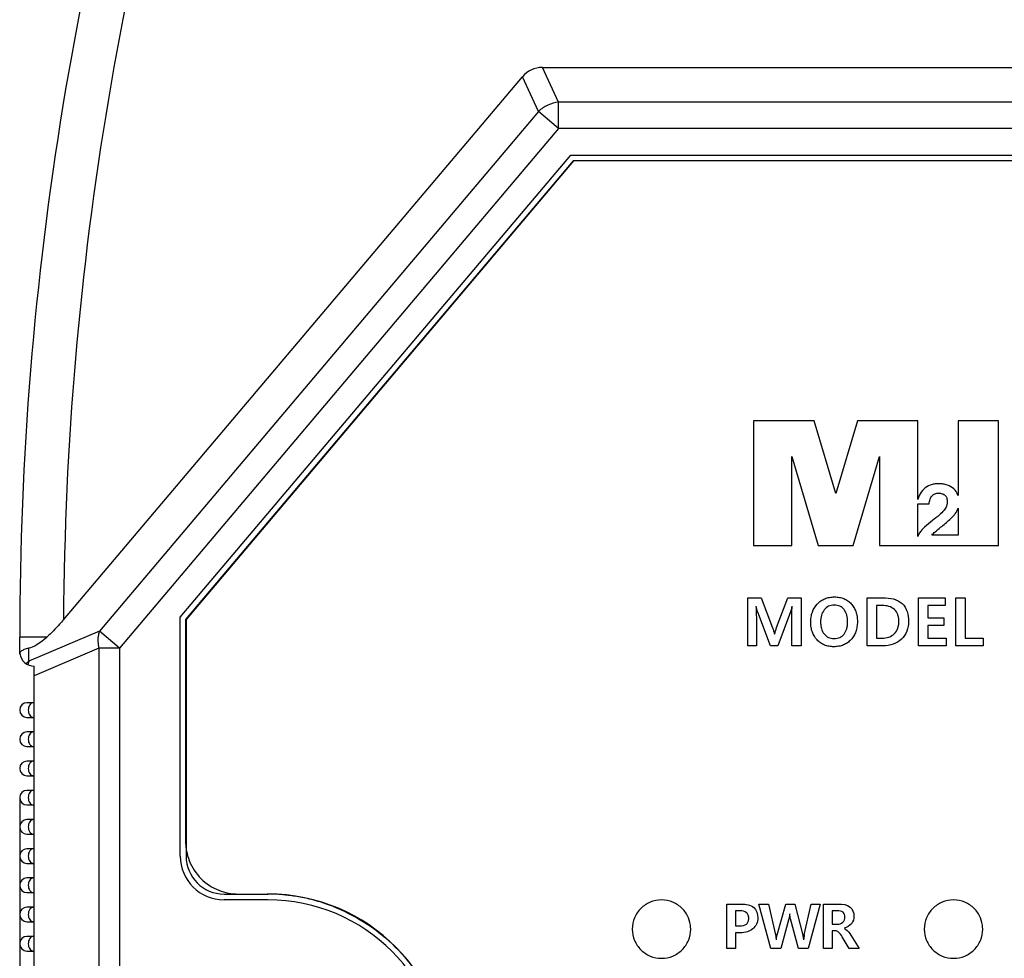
# Model space of a CAD drawing. Header units: millimetres. Extents: x -56 to 387, y -22 to 466.
# Tile 6 of 20: x 56 to 89, y 131 to 163. Entities that reach past the tile are written whole.
import ezdxf

# ---------------------------------------------------------------- set-up
doc = ezdxf.new("R2010")
doc.units = ezdxf.units.MM
doc.header["$LTSCALE"] = 65.395
doc.header["$PDMODE"] = 3
doc.header["$PDSIZE"] = 0.01
doc.layers.get('0').update_dxf_attribs({"linetype": 'CONTINUOUS'})
doc.layers.get('Defpoints').update_dxf_attribs({"linetype": 'CONTINUOUS'})
for name, color, linetype in [('IO_COUPLER_MODULE-DIM', 7, 'CONTINUOUS'), ('SHEET-LORA_MAIN-GATEWAY-SHAPE', 7, 'CONTINUOUS'), ('TOP_CASE-_AK-DR-10-SHAPE', 7, 'CONTINUOUS')]:
    doc.layers.add(name, color=color, linetype=linetype)
doc.styles.get("Standard").update_dxf_attribs({"font": 'gothic.ttf'})
doc.dimstyles.new('DIMSTYLE_1', dxfattribs={"dimtxt": 3.5, "dimasz": 3.5, "dimexe": 1.5, "dimexo": 1, "dimgap": 0.875, "dimtad": 1, "dimdec": 5, "dimdsep": 46, "dimtxsty": 'STANDARD', "dimblk": '_FILLED', "dimblk1": '_FILLED', "dimblk2": '_FILLED', "dimcen": 0.09, "dimadec": 5, "dimazin": 2, "dimtp": 0.2, "dimtm": 0.2, "dimtfac": 1, "dimtdec": 5, "dimtofl": 0, "dimtmove": 0, "dimatfit": 3, "dimldrblk": '_FILLED', "dimfxl": 1, "dimtolj": 1, "dimarcsym": 0})

# ---------------------------------------------------------------- blocks, each defined once
blk = doc.blocks.new('_FILLED')
at = {"color": 0, "linetype": 'ByBlock'}
blk.add_solid([(0, 0), (-1, 0.2143), (-1, -0.2143)], dxfattribs=at)
blk = doc.blocks.new('*D142')
at = {"layer": 'Defpoints', "color": 0, "linetype": 'Continuous'}
for p in [(127.672, 139.025), (55.672, 137.026), (127.672, 49.566)]:
    blk.add_point(p, dxfattribs=at)
at = {"layer": 'IO_COUPLER_MODULE-DIM', "color": 0, "linetype": 'Continuous', "lineweight": -2}
for p, q in [((127.672, 138.025), (127.672, 48.066)), ((55.672, 136.026), (55.672, 48.066)), ((59.172, 49.566), (124.172, 49.566))]:
    blk.add_line(p, q, dxfattribs=at)
at = {"layer": 'IO_COUPLER_MODULE-DIM', "color": 0, "linetype": 'Continuous', "lineweight": -2, "xscale": 3.5, "yscale": 3.5, "zscale": 3.5, "rotation": 180}
blk.add_blockref('_FILLED', (55.672, 49.566), dxfattribs=at)
at = {"layer": 'IO_COUPLER_MODULE-DIM', "color": 0, "linetype": 'Continuous', "lineweight": -2, "xscale": 3.5, "yscale": 3.5, "zscale": 3.5}
blk.add_blockref('_FILLED', (127.672, 49.566), dxfattribs=at)
at = {"layer": 'IO_COUPLER_MODULE-DIM', "color": 0, "linetype": 'Continuous', "insert": (90.739, 56.441), "char_height": 4.5, "attachment_point": 2, "line_spacing_factor": 0.9}
blk.add_mtext('\\A1;72', dxfattribs=at)

msp = doc.modelspace()

# ---------------------------------------------------------------- linework, layer by layer
at = {"layer": 'SHEET-LORA_MAIN-GATEWAY-SHAPE', "color": 7, "linetype": 'Continuous'}
for p, q in [((74.622611, 157.825708), (61.351887, 142.127449)), ((74.642604, 157.82561), (61.371908, 142.127348)), ((108.681197, 157.825708), (74.622611, 157.825708)), ((108.701213, 157.82561), (74.642604, 157.82561)), ((80.805297, 148.927559), (80.805297, 144.658418)), ((82.877575, 148.927559), (80.805297, 148.927559)), ((83.621936, 146.434196), (82.877575, 148.927559)), ((84.3609, 148.927559), (83.621936, 146.434196)), ((86.431988, 148.927559), (84.3609, 148.927559)), ((86.431988, 146.22835), (86.431988, 148.927559)), ((87.809373, 148.927559), (87.809373, 146.366286)), ((89.194061, 148.927559), (87.809373, 148.927559)), ((89.194061, 144.658418), (89.194061, 148.927559)), ((82.119174, 144.658418), (82.119174, 147.704866)), ((82.119174, 147.704866), (83.020309, 144.658418)), ((84.215273, 144.658418), (85.118173, 147.705572)), ((85.118173, 147.705572), (85.118173, 144.658418)), ((86.431988, 144.970344), (86.431988, 146.083111)), ((86.431988, 146.083111), (86.815986, 146.083111)), ((87.809373, 145.936709), (87.809373, 145.014971)), ((87.809373, 145.014971), (86.909649, 145.014971)), ((80.805297, 144.658418), (82.119174, 144.658418)), ((83.020309, 144.658418), (84.215273, 144.658418)), ((85.118173, 144.658418), (86.365983, 144.658418)), ((86.370216, 144.658418), (89.194061, 144.658418)), ((80.610625, 141.222821), (80.610625, 142.870929)), ((80.610625, 142.870929), (81.069527, 142.870929)), ((81.069527, 142.870929), (81.454681, 141.84431)), ((81.595898, 141.846356), (81.984166, 142.870929)), ((81.984166, 142.870929), (82.429971, 142.870929)), ((82.429971, 142.870929), (82.429971, 141.222821)), ((84.694099, 141.222821), (84.694099, 142.870929)), ((84.694099, 142.870929), (85.240481, 142.870929)), ((86.449697, 141.222821), (86.449697, 142.870929)), ((86.449697, 142.870929), (87.366461, 142.870929)), ((87.366461, 142.870929), (87.366461, 142.605675)), ((87.730598, 141.222821), (87.730598, 142.870929)), ((87.730598, 142.870929), (88.049615, 142.870929)), ((88.049615, 142.870929), (88.049615, 141.487052)), ((81.389911, 141.222821), (80.947563, 142.374853)), ((82.069608, 142.385013), (81.632764, 141.222821)), ((85.013116, 142.605675), (85.013116, 141.487052)), ((85.216704, 142.605675), (85.013116, 142.605675)), ((86.768714, 142.605675), (86.768714, 142.185693)), ((87.366461, 142.605675), (86.768714, 142.605675)), ((61.351887, 142.127449), (61.351887, 134.525723)), ((61.371908, 142.127348), (61.371908, 134.02561)), ((80.900362, 142.190173), (80.900362, 141.222821)), ((82.114411, 141.222821), (82.114411, 142.243937)), ((86.768714, 142.185693), (87.324057, 142.185693)), ((87.324057, 142.185693), (87.324057, 141.921463)), ((86.768714, 141.921463), (86.768714, 141.487052)), ((87.324057, 141.921463), (86.768714, 141.921463)), ((85.013116, 141.487052), (85.214666, 141.487052)), ((86.768714, 141.487052), (87.403652, 141.487052)), ((87.403652, 141.487052), (87.403652, 141.222821)), ((88.049615, 141.487052), (88.673185, 141.487052)), ((88.673185, 141.487052), (88.673185, 141.222821)), ((80.900362, 141.222821), (80.610625, 141.222821)), ((81.632764, 141.222821), (81.389911, 141.222821)), ((82.429971, 141.222821), (82.114411, 141.222821)), ((85.233602, 141.222821), (84.694099, 141.222821)), ((87.403652, 141.222821), (86.449697, 141.222821)), ((88.673185, 141.222821), (87.730598, 141.222821)), ((62.671908, 132.72561), (64.171908, 132.72561)), ((63.151901, 132.72571), (64.151884, 132.72571)), ((79.891276, 130.862726), (79.891276, 132.38408)), ((79.891276, 132.38408), (80.393561, 132.38408)), ((81.401271, 130.862726), (80.987851, 132.38408)), ((80.987851, 132.38408), (81.311348, 132.38408)), ((81.311348, 132.38408), (81.556281, 131.324688)), ((81.615195, 131.328851), (81.908742, 132.38408)), ((81.908742, 132.38408), (82.218798, 132.38408)), ((82.218798, 132.38408), (82.489555, 131.317456)), ((82.542295, 131.323665), (82.782043, 132.38408)), ((83.081798, 132.38408), (82.672506, 130.862726)), ((82.782043, 132.38408), (83.081798, 132.38408)), ((83.200658, 130.862726), (83.200658, 132.38408)), ((83.200658, 132.38408), (83.717398, 132.38408)), ((80.185846, 132.149448), (80.185846, 131.632699)), ((80.341915, 132.149448), (80.185846, 132.149448)), ((82.017256, 131.878691), (81.741313, 130.862726)), ((82.3428, 130.862726), (82.073066, 131.877632)), ((83.495183, 132.154633), (83.495183, 131.693659)), ((83.676053, 132.154633), (83.495183, 132.154633)), ((80.185846, 131.632699), (80.335706, 131.632699)), ((83.495183, 131.693659), (83.670911, 131.693659)), ((80.185846, 131.402229), (80.185846, 130.862726)), ((80.359483, 131.402229), (80.185846, 131.402229)), ((83.495183, 131.463189), (83.495183, 130.862726)), ((83.602675, 131.463189), (83.495183, 131.463189)), ((84.081218, 130.862726), (83.839353, 131.264751)), ((84.134946, 131.314352), (84.422283, 130.862726)), ((80.185846, 130.862726), (79.891276, 130.862726)), ((81.741313, 130.862726), (81.401271, 130.862726)), ((82.672506, 130.862726), (82.3428, 130.862726)), ((83.495183, 130.862726), (83.200658, 130.862726)), ((84.422283, 130.862726), (84.081218, 130.862726))]:
    msp.add_line(p, q, dxfattribs=at)
for centre, radius, start, end in [((63.072149, 134.527564), 1.720262, 180.0613158, 188.7078744), ((63.15182, 134.53813), 1.800616, 188.6563794, 191.0175215), ((62.671908, 134.02561), 1.3, 180, 270), ((63.210674, 134.550762), 1.8608, 191.0529987, 201.4875918), ((63.17694, 134.584497), 1.8608, 248.5124069, 258.9470005), ((64.151882, 126.732538), 5.993172, 89.808784, 89.9999756), ((64.149662, 126.610465), 6.115252, 84.3485597, 89.791798), ((64.171908, 126.52561), 6.2, 270, 90), ((64.140049, 126.497612), 6.228503, 83.1389941, 84.3627994), ((64.13292, 126.441675), 6.284892, 78.9570139, 83.1353802), ((64.127931, 126.414446), 6.312572, 76.5544192, 78.959911), ((64.131417, 126.428565), 6.298029, 73.7192485, 76.5553997), ((64.148757, 126.486834), 6.237235, 70.0447819, 73.7220898), ((64.174573, 126.559193), 6.16041, 68.6062658, 70.0407902), ((83.498025, 131.101126), 0.981297, 166.8923778, 176.5390881)]:
    msp.add_arc(centre, radius, start, end, dxfattribs=at)
for points, knots in [([(87.798084, 146.403786), (87.767685, 146.476545), (87.670083, 146.616318), (87.47878, 146.722266), (87.296873, 146.767009), (87.145054, 146.777313), (86.994588, 146.766393), (86.814941, 146.718455), (86.618403, 146.598835), (86.48702, 146.407455), (86.44359, 146.276099), (86.431988, 146.22835)], [0, 0, 0, 0, 0.134040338, 0.278945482, 0.361121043, 0.451395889, 0.536458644, 0.616406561, 0.765891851, 0.916471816, 1, 1, 1, 1]), ([(86.815986, 146.083111), (86.819576, 146.137747), (86.838984, 146.237736), (86.910841, 146.361507), (87.015488, 146.437817), (87.140003, 146.458508), (87.261313, 146.443094), (87.366445, 146.384566), (87.430337, 146.285491), (87.441637, 146.19404), (87.4397, 146.139741), (87.438637, 146.126052)], [0, 0, 0, 0, 0.15623163, 0.285439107, 0.399645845, 0.512966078, 0.637241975, 0.742911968, 0.845314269, 0.960833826, 1, 1, 1, 1]), ([(87.438637, 146.126052), (87.437574, 146.112363), (87.432858, 146.073068), (87.409691, 145.979451), (87.323431, 145.844722), (87.151352, 145.685312), (87.011796, 145.575092), (86.930075, 145.511823)], [0, 0, 0, 0, 0.050177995, 0.144663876, 0.349994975, 0.622194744, 1, 1, 1, 1]), ([(87.212191, 145.281565), (87.317732, 145.366726), (87.461652, 145.48698), (87.625259, 145.64571), (87.733401, 145.768438), (87.786557, 145.869333), (87.809373, 145.936709)], [0, 0, 0, 0, 0.453629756, 0.62661111, 0.762057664, 1, 1, 1, 1]), ([(86.930075, 145.511823), (86.837122, 145.43947), (86.681165, 145.312202), (86.539403, 145.16641), (86.491678, 145.097627)], [0, 0, 0, 0, 0.584546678, 1, 1, 1, 1]), ([(86.909649, 145.014971), (86.945345, 145.054658), (87.046321, 145.144138), (87.149321, 145.230341), (87.212191, 145.281565)], [0, 0, 0, 0, 0.396942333, 1, 1, 1, 1]), ([(82.763452, 142.025497), (82.763321, 142.08744), (82.771638, 142.206861), (82.825802, 142.42893), (82.941609, 142.623435), (83.103802, 142.766286), (83.246709, 142.843664), (83.408145, 142.888916), (83.577998, 142.902341), (83.745303, 142.889225), (83.899003, 142.845084), (84.035396, 142.770037), (84.151291, 142.666187), (84.245479, 142.54028), (84.313477, 142.395118), (84.353444, 142.233422), (84.361211, 142.12005), (84.361297, 142.061339)], [0, 0, 0, 0, 0.070618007, 0.136151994, 0.259903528, 0.321046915, 0.381372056, 0.443835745, 0.511109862, 0.574990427, 0.634523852, 0.692321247, 0.751227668, 0.810897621, 0.870713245, 0.93304664, 1, 1, 1, 1]), ([(85.240481, 142.870929), (85.469353, 142.870929), (85.979643, 142.784332), (86.115864, 142.280821), (86.115864, 142.067019)], [0, 0, 0, 0, 0.517021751, 1, 1, 1, 1]), ([(80.947563, 142.374853), (80.943826, 142.384683), (80.923195, 142.454445), (80.908828, 142.525724), (80.896199, 142.586554)], [0, 0, 0, 0, 0.144775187, 1, 1, 1, 1]), ([(82.120938, 142.586554), (82.116612, 142.564672), (82.102305, 142.496884), (82.086524, 142.428917), (82.069608, 142.385013)], [0, 0, 0, 0, 0.321607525, 1, 1, 1, 1]), ([(82.114411, 142.243937), (82.114411, 142.265059), (82.116147, 142.379354), (82.122085, 142.493537), (82.127508, 142.586554)], [0, 0, 0, 0, 0.18479917, 1, 1, 1, 1]), ([(84.025009, 142.070988), (84.024156, 142.103026), (84.019199, 142.173532), (83.993471, 142.310081), (83.923288, 142.467849), (83.794213, 142.576151), (83.671344, 142.614467), (83.570458, 142.623167), (83.46876, 142.614145), (83.342243, 142.573534), (83.210971, 142.461435), (83.11665, 142.268094), (83.099774, 142.120661), (83.099684, 142.043418)], [0, 0, 0, 0, 0.058854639, 0.129737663, 0.25502085, 0.368356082, 0.426396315, 0.489411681, 0.553414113, 0.612939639, 0.731219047, 0.858415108, 1, 1, 1, 1]), ([(85.214666, 141.487052), (85.362359, 141.487052), (85.603477, 141.559618), (85.738742, 141.790337), (85.774591, 141.938964), (85.782794, 142.061589), (85.774659, 142.182896), (85.73935, 142.326157), (85.598624, 142.546674), (85.362203, 142.605675), (85.216704, 142.605675)], [0, 0, 0, 0, 0.24928101, 0.369788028, 0.4350076, 0.506485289, 0.576357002, 0.6393937, 0.754420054, 1, 1, 1, 1]), ([(84.361297, 142.061339), (84.361387, 141.999597), (84.353176, 141.880725), (84.312104, 141.711598), (84.242003, 141.560681), (84.144693, 141.430741), (84.0248, 141.324404), (83.883951, 141.247589), (83.725085, 141.202518), (83.556695, 141.189162), (83.389545, 141.202311), (83.234395, 141.246293), (83.096258, 141.321199), (82.93927, 141.458726), (82.82517, 141.643664), (82.771397, 141.854753), (82.763575, 141.967341), (82.763452, 142.025497)], [0, 0, 0, 0, 0.070652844, 0.136032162, 0.198316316, 0.260010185, 0.320782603, 0.380560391, 0.442272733, 0.508597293, 0.573160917, 0.633456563, 0.692029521, 0.751658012, 0.871208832, 0.933471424, 1, 1, 1, 1]), ([(83.099684, 142.043418), (83.099638, 142.003374), (83.104107, 141.926418), (83.133824, 141.783584), (83.208772, 141.628449), (83.337147, 141.517624), (83.460393, 141.477277), (83.560761, 141.468353), (83.661665, 141.476976), (83.786399, 141.514336), (83.918118, 141.619379), (83.992299, 141.774223), (84.021074, 141.918236), (84.025927, 142.008106), (84.025294, 142.060308), (84.025009, 142.070988)], [0, 0, 0, 0, 0.071293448, 0.137396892, 0.259638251, 0.372283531, 0.428575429, 0.488799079, 0.551078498, 0.608393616, 0.719340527, 0.839740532, 0.906908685, 0.980944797, 1, 1, 1, 1]), ([(86.115864, 142.067019), (86.115864, 141.950252), (86.081899, 141.719919), (85.883877, 141.435017), (85.586201, 141.254884), (85.352889, 141.222821), (85.233602, 141.222821)], [0, 0, 0, 0, 0.256521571, 0.495412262, 0.737941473, 1, 1, 1, 1]), ([(61.479206, 133.869152), (61.569208, 133.640241), (61.840379, 133.214201), (62.266419, 132.943031), (62.495329, 132.853029)], [0, 0, 0, 0, 0.500000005, 1, 1, 1, 1]), ([(78.650952, 131.570116), (78.645682, 131.688479), (78.590872, 131.933449), (78.376605, 132.250374), (78.04718, 132.473063), (77.651908, 132.552462), (77.256685, 132.473052), (76.927182, 132.25045), (76.704966, 131.920841), (76.65193, 131.658973), (76.65193, 131.525701)], [0, 0, 0, 0, 0.114690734, 0.239256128, 0.363822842, 0.492851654, 0.621878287, 0.746440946, 0.870957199, 1, 1, 1, 1]), ([(88.650923, 131.570116), (88.645654, 131.688479), (88.590851, 131.933446), (88.3766, 132.250373), (88.047187, 132.473065), (87.651914, 132.552461), (87.256684, 132.473054), (86.927168, 132.250453), (86.704946, 131.920842), (86.651909, 131.658973), (86.651909, 131.525701)], [0, 0, 0, 0, 0.114690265, 0.239252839, 0.363815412, 0.492841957, 0.621874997, 0.746440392, 0.870957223, 1, 1, 1, 1]), ([(66.421737, 132.295125), (66.456126, 132.281651), (66.866296, 132.116661), (67.616385, 131.715244), (68.564568, 130.938361), (69.341293, 129.990909), (69.916482, 128.913541), (70.271606, 127.745044), (70.392209, 126.525731), (70.271615, 125.306439), (69.916524, 124.137996), (69.341381, 123.060671), (68.564691, 122.113216), (67.616522, 121.33628), (66.856039, 120.929274), (66.434376, 120.761066), (66.388913, 120.743554)], [0, 0, 0, 0, 0.007427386, 0.08893789, 0.171220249, 0.253505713, 0.335020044, 0.416534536, 0.498820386, 0.58110231, 0.662612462, 0.74412266, 0.826404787, 0.908691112, 0.990205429, 1, 1, 1, 1]), ([(80.393561, 132.38408), (80.538133, 132.38408), (80.852416, 132.342129), (80.94961, 132.035429), (80.94961, 131.907618)], [0, 0, 0, 0, 0.530766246, 1, 1, 1, 1]), ([(83.717398, 132.38408), (83.853564, 132.38408), (84.138921, 132.358758), (84.244527, 132.084565), (84.244527, 131.972741)], [0, 0, 0, 0, 0.549079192, 1, 1, 1, 1]), ([(80.335706, 131.632699), (80.415024, 131.632699), (80.542729, 131.651796), (80.632024, 131.783541), (80.645132, 131.8947), (80.632186, 132.004886), (80.543793, 132.13182), (80.419503, 132.149448), (80.341915, 132.149448)], [0, 0, 0, 0, 0.265242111, 0.37699464, 0.507273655, 0.632492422, 0.740541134, 1, 1, 1, 1]), ([(80.94961, 131.907618), (80.94961, 131.836878), (80.92472, 131.694007), (80.788199, 131.522909), (80.590549, 131.416757), (80.437661, 131.400309), (80.359483, 131.402229)], [0, 0, 0, 0, 0.244206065, 0.481135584, 0.730035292, 1, 1, 1, 1]), ([(83.670911, 131.693659), (83.738854, 131.693659), (83.880596, 131.735484), (83.934436, 131.874758), (83.934436, 131.937569)], [0, 0, 0, 0, 0.519626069, 1, 1, 1, 1]), ([(83.934436, 131.937569), (83.934436, 131.995951), (83.88787, 132.136742), (83.743134, 132.154633), (83.676053, 132.154633)], [0, 0, 0, 0, 0.465328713, 1, 1, 1, 1]), ([(84.244527, 131.972741), (84.244527, 131.880552), (84.181307, 131.680414), (83.99963, 131.580215), (83.904476, 131.553112)], [0, 0, 0, 0, 0.482343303, 1, 1, 1, 1]), ([(76.65193, 131.525701), (76.65193, 131.39243), (76.704966, 131.130562), (76.927182, 130.800952), (77.256685, 130.57835), (77.651908, 130.49894), (78.04718, 130.578339), (78.376605, 130.801028), (78.599315, 131.130441), (78.654916, 131.407221), (78.651611, 131.555321), (78.650952, 131.570116)], [0, 0, 0, 0, 0.125445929, 0.246491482, 0.367582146, 0.493012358, 0.618444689, 0.739539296, 0.860632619, 0.986063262, 1, 1, 1, 1]), ([(83.904476, 131.548984), (83.923544, 131.542567), (84.021528, 131.487274), (84.086477, 131.391032), (84.134946, 131.314352)], [0, 0, 0, 0, 0.181525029, 1, 1, 1, 1]), ([(86.651909, 131.525701), (86.651909, 131.39243), (86.704946, 131.130561), (86.927168, 130.800949), (87.256684, 130.578349), (87.651914, 130.498941), (88.047187, 130.578337), (88.3766, 130.801029), (88.599293, 131.130445), (88.654887, 131.407222), (88.651582, 131.555321), (88.650923, 131.570116)], [0, 0, 0, 0, 0.125445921, 0.246492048, 0.367585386, 0.493021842, 0.618451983, 0.739542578, 0.860633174, 0.986063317, 1, 1, 1, 1]), ([(82.489555, 131.317456), (82.491912, 131.308057), (82.502701, 131.256149), (82.508775, 131.203417), (82.513332, 131.160364)], [0, 0, 0, 0, 0.182900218, 1, 1, 1, 1]), ([(83.839353, 131.264751), (83.804426, 131.322795), (83.750396, 131.421672), (83.642007, 131.463189), (83.602675, 131.463189)], [0, 0, 0, 0, 0.63266457, 1, 1, 1, 1])]:
    msp.add_open_spline(points, degree=3, knots=knots, dxfattribs=at)
for points in [[(87.809373, 146.366286), (87.80516, 146.378642), (87.803115, 146.391741), (87.798084, 146.403786)], [(86.491678, 145.097627), (86.465083, 145.059043), (86.450019, 145.013598), (86.431988, 144.970344)], [(80.888297, 142.586554), (80.89725, 142.45467), (80.900362, 142.322362), (80.900362, 142.190173)], [(81.454681, 141.84431), (81.482296, 141.770956), (81.506229, 141.695397), (81.518393, 141.617968)], [(81.526331, 141.617968), (81.545937, 141.695098), (81.570029, 141.771095), (81.595898, 141.846356)], [(62.820193, 132.758215), (62.930369, 132.73677), (63.041687, 132.72571), (63.151901, 132.72571)], [(82.044103, 132.044038), (82.038197, 131.988513), (82.031471, 131.932688), (82.017256, 131.878691)], [(82.073066, 131.877632), (82.058574, 131.931809), (82.051355, 131.988042), (82.048265, 132.044038)], [(81.556281, 131.324688), (81.568678, 131.270152), (81.574462, 131.214133), (81.578013, 131.158318)], [(81.585245, 131.158318), (81.587691, 131.215981), (81.599966, 131.273182), (81.615195, 131.328851)]]:
    msp.add_open_spline(points, degree=3, dxfattribs=at)
at = {"layer": 'TOP_CASE-_AK-DR-10-SHAPE', "color": 7, "linetype": 'Continuous'}
for p, q in [((74.126578, 159.836336), (73.57466, 161.02561)), ((73.57466, 161.02561), (109.769156, 161.02561)), ((57.173486, 142.117634), (72.888265, 160.707067)), ((73.440183, 159.517794), (72.888265, 160.707067)), ((74.126578, 158.937542), (74.126578, 159.836336)), ((109.217238, 159.836336), (74.126578, 159.836336)), ((73.440183, 159.517794), (58.399726, 141.726035)), ((74.126578, 158.937542), (73.440183, 159.517794)), ((74.126578, 158.937542), (59.086122, 141.145784)), ((109.217238, 158.937542), (74.126578, 158.937542)), ((61.171908, 142.200557), (74.549788, 158.02561)), ((74.549788, 158.02561), (108.794029, 158.02561)), ((61.171908, 134.02561), (61.171908, 142.200557)), ((58.399726, 141.726035), (55.985513, 140.694098)), ((59.086122, 141.145784), (58.399726, 141.726035)), ((55.671908, 140.934141), (55.671908, 141.52561)), ((56.60088, 141.52561), (55.671908, 141.52561)), ((55.985513, 140.694098), (55.985513, 141.152147)), ((58.379015, 141.145784), (56.171908, 140.202372)), ((58.379015, 141.145784), (58.379015, 111.905436)), ((59.086122, 141.145784), (58.379015, 141.145784)), ((59.086122, 141.145784), (59.086122, 111.905436)), ((56.171908, 112.52561), (56.171908, 140.52561)), ((56.171908, 139.27561), (55.921908, 139.27561)), ((55.921908, 138.77561), (56.171908, 138.77561)), ((56.171908, 138.27561), (55.921908, 138.27561)), ((55.921908, 137.77561), (56.171908, 137.77561)), ((56.171908, 137.27561), (55.921908, 137.27561)), ((55.921908, 136.77561), (56.171908, 136.77561)), ((56.171908, 136.27561), (55.921908, 136.27561)), ((55.921908, 135.77561), (56.171908, 135.77561)), ((56.171908, 135.27561), (55.921908, 135.27561)), ((55.921908, 134.77561), (56.171908, 134.77561)), ((56.171908, 134.27561), (55.921908, 134.27561)), ((55.921908, 133.77561), (56.171908, 133.77561)), ((56.171908, 133.27561), (55.921908, 133.27561)), ((55.921908, 132.77561), (56.171908, 132.77561)), ((64.171908, 132.52561), (62.671908, 132.52561)), ((56.171908, 132.27561), (55.921908, 132.27561)), ((55.921908, 131.77561), (56.171908, 131.77561)), ((56.171908, 131.27561), (55.921908, 131.27561)), ((55.921908, 130.77561), (56.171908, 130.77561))]:
    msp.add_line(p, q, dxfattribs=at)
for centre, radius, start, end in [((168.221908, 141.52561), 112.55, 161.39427591, 180), ((168.221908, 141.52561), 111.05, 161.22049459, 179.69454584), ((56.171908, 141.02561), 0.5, 187.1786658, 270), ((56.520824, 139.980022), 0.892405, 128.8927497, 134.9054984), ((56.80239, 140.41274), 0.864052, 162.9850236, 169.1309379), ((56.54786, 139.947286), 0.93486, 126.9796383, 128.9227413), ((56.733344, 140.433006), 0.792099, 160.7542794, 162.9253442), ((55.921908, 139.02561), 0.25, 90, 270), ((55.921908, 138.02561), 0.25, 90, 270), ((55.921908, 137.02561), 0.25, 90, 270), ((55.921908, 136.02561), 0.25, 90, 270), ((55.921908, 135.02561), 0.25, 90, 270), ((55.921908, 134.02561), 0.25, 90, 270), ((62.671908, 134.02561), 1.5, 180, 270), ((55.921908, 133.02561), 0.25, 90, 270), ((64.171908, 126.52561), 6, 270, 90), ((55.921908, 132.02561), 0.25, 90, 270), ((55.921908, 131.02561), 0.25, 90, 270)]:
    msp.add_arc(centre, radius, start, end, dxfattribs=at)
for centre, major_axis, ratio, start_param, end_param in [((73.673884, 159.913008), (-0.477952, 1.029892), 0.880752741, -0.388017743, 0.388017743), ((57.171908, 143.248994), (1.389066, 2.07086), 0.27337543, -2.870127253, -2.348337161)]:
    msp.add_ellipse(centre, major_axis=major_axis, ratio=ratio, start_param=start_param, end_param=end_param, dxfattribs=at)
for points, knots in [([(74.126578, 159.836336), (73.999091, 159.824967), (73.746499, 159.756538), (73.53117, 159.607814), (73.440183, 159.517794)], [0, 0, 0, 0, 0.500000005, 1, 1, 1, 1]), ([(57.173486, 142.117634), (57.128588, 142.064523), (56.948321, 141.857353), (56.75549, 141.660415), (56.60088, 141.52561)], [0, 0, 0, 0, 0.253194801, 1, 1, 1, 1]), ([(58.399726, 141.726035), (58.384844, 141.683427), (58.336675, 141.4938), (58.347707, 141.292273), (58.379015, 141.145784)], [0, 0, 0, 0, 0.231532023, 1, 1, 1, 1]), ([(55.675828, 140.963128), (55.677667, 140.969902), (55.688548, 140.999185), (55.709248, 141.023977), (55.72707, 141.040151)], [0, 0, 0, 0, 0.225804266, 1, 1, 1, 1]), ([(55.72707, 141.040151), (55.757146, 141.067447), (55.841196, 141.115014), (55.9326, 141.141225), (55.985513, 141.152147)], [0, 0, 0, 0, 0.429144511, 1, 1, 1, 1]), ([(56.141578, 139.27561), (56.118153, 139.27561), (56.067837, 139.260394), (56.010218, 139.202153), (55.973221, 139.12026), (55.960436, 139.02561), (55.973221, 138.930959), (56.010218, 138.849067), (56.067837, 138.790825), (56.118153, 138.77561), (56.141578, 138.77561)], [0, 0, 0, 0, 0.104733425, 0.222327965, 0.356015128, 0.5, 0.643984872, 0.777672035, 0.895266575, 1, 1, 1, 1]), ([(56.141578, 138.27561), (56.118153, 138.27561), (56.067837, 138.260394), (56.010218, 138.202153), (55.973221, 138.12026), (55.960436, 138.02561), (55.973221, 137.930959), (56.010218, 137.849067), (56.067837, 137.790825), (56.118153, 137.77561), (56.141578, 137.77561)], [0, 0, 0, 0, 0.104733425, 0.222327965, 0.356015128, 0.5, 0.643984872, 0.777672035, 0.895266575, 1, 1, 1, 1]), ([(56.141578, 137.27561), (56.118153, 137.27561), (56.067837, 137.260394), (56.010218, 137.202153), (55.973221, 137.12026), (55.960436, 137.02561), (55.973221, 136.930959), (56.010218, 136.849067), (56.067837, 136.790825), (56.118153, 136.77561), (56.141578, 136.77561)], [0, 0, 0, 0, 0.104733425, 0.222327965, 0.356015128, 0.5, 0.643984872, 0.777672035, 0.895266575, 1, 1, 1, 1]), ([(56.141578, 136.27561), (56.118153, 136.27561), (56.067837, 136.260394), (56.010218, 136.202153), (55.973221, 136.12026), (55.960436, 136.02561), (55.973221, 135.930959), (56.010218, 135.849067), (56.067837, 135.790825), (56.118153, 135.77561), (56.141578, 135.77561)], [0, 0, 0, 0, 0.104733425, 0.222327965, 0.356015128, 0.5, 0.643984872, 0.777672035, 0.895266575, 1, 1, 1, 1]), ([(56.141578, 135.27561), (56.118153, 135.27561), (56.067837, 135.260394), (56.010218, 135.202153), (55.973221, 135.12026), (55.960436, 135.02561), (55.973221, 134.930959), (56.010218, 134.849067), (56.067837, 134.790825), (56.118153, 134.77561), (56.141578, 134.77561)], [0, 0, 0, 0, 0.104733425, 0.222327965, 0.356015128, 0.5, 0.643984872, 0.777672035, 0.895266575, 1, 1, 1, 1]), ([(56.141578, 134.27561), (56.118153, 134.27561), (56.067837, 134.260394), (56.010218, 134.202153), (55.973221, 134.12026), (55.960436, 134.02561), (55.973221, 133.930959), (56.010218, 133.849067), (56.067837, 133.790825), (56.118153, 133.77561), (56.141578, 133.77561)], [0, 0, 0, 0, 0.104733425, 0.222327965, 0.356015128, 0.5, 0.643984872, 0.777672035, 0.895266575, 1, 1, 1, 1]), ([(56.141578, 133.27561), (56.118153, 133.27561), (56.067837, 133.260394), (56.010218, 133.202153), (55.973221, 133.12026), (55.960436, 133.02561), (55.973221, 132.930959), (56.010218, 132.849067), (56.067837, 132.790825), (56.118153, 132.77561), (56.141578, 132.77561)], [0, 0, 0, 0, 0.104733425, 0.222327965, 0.356015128, 0.5, 0.643984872, 0.777672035, 0.895266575, 1, 1, 1, 1]), ([(56.141578, 132.27561), (56.118153, 132.27561), (56.067837, 132.260394), (56.010218, 132.202153), (55.973221, 132.12026), (55.960436, 132.02561), (55.973221, 131.930959), (56.010218, 131.849067), (56.067837, 131.790825), (56.118153, 131.77561), (56.141578, 131.77561)], [0, 0, 0, 0, 0.104733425, 0.222327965, 0.356015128, 0.5, 0.643984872, 0.777672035, 0.895266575, 1, 1, 1, 1]), ([(56.141578, 131.27561), (56.118153, 131.27561), (56.067837, 131.260394), (56.010218, 131.202153), (55.973221, 131.12026), (55.960436, 131.02561), (55.973221, 130.930959), (56.010218, 130.849067), (56.067837, 130.790825), (56.118153, 130.77561), (56.141578, 130.77561)], [0, 0, 0, 0, 0.104733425, 0.222327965, 0.356015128, 0.5, 0.643984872, 0.777672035, 0.895266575, 1, 1, 1, 1])]:
    msp.add_open_spline(points, degree=3, knots=knots, dxfattribs=at)
msp.add_open_spline([(55.671908, 140.934141), (55.671908, 140.943891), (55.673273, 140.953718), (55.675828, 140.963128)], degree=3, dxfattribs=at)

# ---------------------------------------------------------------- dimensions: what is measured, and where the dimension line sits
at = {"layer": 'IO_COUPLER_MODULE-DIM', "color": 5, "linetype": 'Continuous'}
dim = msp.add_linear_dim(base=(127.671907, 49.566423), p1=(55.671908, 137.02561), p2=(127.671907, 139.024676), dimstyle='DIMSTYLE_1', override={"dimtxt": 4.5}, dxfattribs=at)
dim.commit()
dim.dimension.update_dxf_attribs({"geometry": '*D142', "text_midpoint": (90.739456, 49.566423), "dimtype": 160})

doc.saveas('drawing.dxf')
